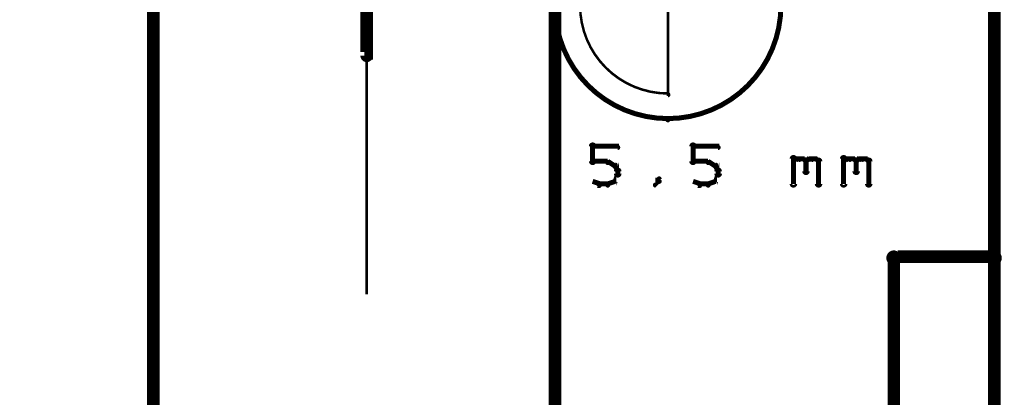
# Model space of a CAD drawing. Extents: x 35 to 575, y 26 to 553.
# Tile 74 of 125: x 211 to 250, y 344 to 359. Entities that reach past the tile are written whole.
import ezdxf

# ---------------------------------------------------------------- set-up
doc = ezdxf.new("R2010")
doc.units = 0
for name, color, linetype in [('BOTTOM', 22, 'CONTINUOUS'), ('DIMENSIONS', 3, 'CONTINUOUS'), ('DRAWING', 1, 'CONTINUOUS'), ('DRAWING2', 4, 'CONTINUOUS'), ('OUTLINES', 5, 'CONTINUOUS')]:
    doc.layers.add(name, color=color, linetype=linetype)

msp = doc.modelspace()

# ---------------------------------------------------------------- linework, layer by layer
at = {"layer": 'BOTTOM', "color": 251}
msp.add_lwpolyline([(232.5, 175, 0.5, 0.5, 0), (232.5, 375, 0, 0, 0), (232.5, 375, 0.3, 0.3, 0), (232.6, 375, 0.3, 0.3, 1), (232.4, 375, 0, 0, 0), (232.5, 374.8, 0.3, 0.3, 1), (232.5, 375.1, 0, 0, 0), (232.5, 375, 0, 0, 0), (232.5, 375, 0.5, 0.5, 0), (216.5, 375, 0, 0, 0), (216.5, 375, 0.3, 0.3, 0), (216.5, 375.1, 0.3, 0.3, 1), (216.5, 374.8, 0, 0, 0), (216.6, 375, 0.3, 0.3, 1), (216.4, 375, 0, 0, 0), (216.5, 375, 0, 0, 0), (216.5, 375, 0.5, 0.5, 0), (216.5, 175, 0.5, 0.5, 0)], format="xyseb", dxfattribs=at)
at = {"layer": 'DIMENSIONS', "color": 94}
msp.add_lwpolyline([(225, 348.5, 0.1, 0.1, 1), (225, 348.5, 0, 0, 0), (225, 348.5, 0, 0, 0), (225, 348.5, 0.1, 0.1, 0), (225, 406, 0.1, 0.1, 0), (225, 406, 0, 0, 0), (225, 406, 0.1, 0.1, 0), (225, 406, 0.1, 0.1, 1), (225, 406, 0, 0, 0)], format="xyseb", dxfattribs=at)
at = {"layer": 'DRAWING', "color": 2}
for points in [[(225.1, 381, 0.3, 0.3, 1), (224.9, 381, 0, 0, 0), (225, 381, 0, 0, 0), (225, 381, 0.5, 0.5, 0), (225, 358, 0.5, 0.5, 0), (225, 358, 0, 0, 0), (225, 358, 0.3, 0.3, 0), (224.9, 358, 0.3, 0.3, 1), (225.1, 358, 0, 0, 0)], [(233.5, 360, 0.1, 0.1, 0.414), (237, 356.5, 0, 0, 0), (237, 356.5, 0.1, 0.1, 0), (237, 356.4, 0.1, 0.1, 1), (237, 356.5, 0, 0, 0), (237, 356.5, 0.1, 0.1, 1), (237, 356.5, 0, 0, 0), (237, 356.5, 0, 0, 0), (237, 356.5, 0.1, 0.1, 0), (237, 360, 0, 0, 0)]]:
    msp.add_lwpolyline(points, format="xyseb", dxfattribs=at)
msp.add_lwpolyline([(237, 364.4, 0.1, 0.1, 1), (237, 364.5, 0, 0, 0), (237, 364.5, 0, 0, 0), (237, 364.5, 0.2, 0.2, 1), (237, 355.5, 0, 0, 0), (237, 355.5, 0.1, 0.1, 0), (237, 355.4, 0.1, 0.1, 1), (237, 355.5, 0, 0, 0), (237, 355.5, 0.1, 0.1, 1), (237, 355.4, 0, 0, 0), (237, 355.5, 0, 0, 0), (237, 355.5, 0.2, 0.2, 1), (237, 364.5, 0.2, 0.2, 0), (237, 364.5, 0, 0, 0), (237, 364.5, 0.1, 0.1, 0), (237, 364.5, 0.1, 0.1, 1), (237, 364.4, 0, 0, 0)], format="xyseb", close=True, dxfattribs=at)
at = {"layer": 'DRAWING2', "color": 171}
for points in [[(250, 175, 0.5, 0.5, 0), (250, 375, 0, 0, 0), (250, 375, 0.3, 0.3, 0), (250.1, 375, 0.3, 0.3, 1), (249.9, 375, 0, 0, 0), (250, 374.8, 0.3, 0.3, 1), (250, 375.1, 0, 0, 0), (250, 375, 0, 0, 0), (250, 375, 0.5, 0.5, 0), (95, 375, 0, 0, 0), (95, 375, 0.3, 0.3, 0), (95, 375.1, 0.3, 0.3, 1), (95, 374.8, 0, 0, 0), (95.1, 375, 0.3, 0.3, 1), (94.9, 375, 0, 0, 0), (95, 375, 0, 0, 0), (95, 375, 0.5, 0.5, 0), (95, 175, 0.5, 0.5, 0)], [(233.9, 353.8, 0.1, 0.1, 1), (234.1, 353.8, 0, 0, 0), (234, 353.8, 0, 0, 0), (234, 353.8, 0.2, 0.2, 0), (234, 354.4, 0.2, 0.2, 0), (234, 354.4, 0, 0, 0), (234, 354.4, 0.1, 0.1, 0), (234.1, 354.4, 0.1, 0.1, 1), (233.9, 354.4, 0, 0, 0)], [(237.9, 353.8, 0.1, 0.1, 1), (238.1, 353.8, 0, 0, 0), (238, 353.8, 0, 0, 0), (238, 353.8, 0.2, 0.2, 0), (238, 354.4, 0.2, 0.2, 0), (238, 354.4, 0, 0, 0), (238, 354.4, 0.1, 0.1, 0), (238.1, 354.4, 0.1, 0.1, 1), (237.9, 354.4, 0, 0, 0)], [(234, 354.4, 0.1, 0.1, 1), (234, 354.3, 0, 0, 0), (234, 354.4, 0, 0, 0), (234, 354.4, 0.2, 0.2, 0), (235, 354.4, 0.2, 0.2, 0), (235, 354.4, 0, 0, 0), (235, 354.4, 0.1, 0.1, 0), (235, 354.3, 0.1, 0.1, 1), (235, 354.4, 0, 0, 0)], [(238, 354.4, 0.1, 0.1, 1), (238, 354.3, 0, 0, 0), (238, 354.4, 0, 0, 0), (238, 354.4, 0.2, 0.2, 0), (239, 354.4, 0.2, 0.2, 0), (239, 354.4, 0, 0, 0), (239, 354.4, 0.1, 0.1, 0), (239, 354.3, 0.1, 0.1, 1), (239, 354.4, 0, 0, 0)], [(234.6, 353.7, 0.1, 0.1, 1), (234.6, 353.8, 0, 0, 0), (234.6, 353.8, 0, 0, 0), (234.6, 353.8, 0.2, 0.2, 0), (234, 353.8, 0.2, 0.2, 0), (234, 353.8, 0, 0, 0), (234, 353.8, 0.1, 0.1, 0), (234, 353.8, 0.1, 0.1, 1), (234, 353.7, 0, 0, 0)], [(234.9, 353.6, 0.1, 0.1, 1), (234.9, 353.7, 0, 0, 0), (234.9, 353.6, 0, 0, 0), (234.9, 353.6, 0.2, 0.2, 0), (234.6, 353.8, 0.2, 0.2, 0), (234.6, 353.8, 0, 0, 0), (234.6, 353.8, 0.1, 0.1, 0), (234.6, 353.8, 0.1, 0.1, 1), (234.6, 353.7, 0, 0, 0)], [(238.6, 353.7, 0.1, 0.1, 1), (238.6, 353.8, 0, 0, 0), (238.6, 353.8, 0, 0, 0), (238.6, 353.8, 0.2, 0.2, 0), (238, 353.8, 0.2, 0.2, 0), (238, 353.8, 0, 0, 0), (238, 353.8, 0.1, 0.1, 0), (238, 353.8, 0.1, 0.1, 1), (238, 353.7, 0, 0, 0)], [(238.9, 353.6, 0.1, 0.1, 1), (238.9, 353.7, 0, 0, 0), (238.9, 353.6, 0, 0, 0), (238.9, 353.6, 0.2, 0.2, 0), (238.6, 353.8, 0.2, 0.2, 0), (238.6, 353.8, 0, 0, 0), (238.6, 353.8, 0.1, 0.1, 0), (238.6, 353.8, 0.1, 0.1, 1), (238.6, 353.7, 0, 0, 0)], [(241.9, 352.9, 0.1, 0.1, 1), (242.1, 352.9, 0, 0, 0), (242, 352.9, 0, 0, 0), (242, 352.9, 0.2, 0.2, 0), (242, 353.9, 0.2, 0.2, 0), (242, 353.9, 0, 0, 0), (242, 353.9, 0.1, 0.1, 0), (242.1, 353.9, 0.1, 0.1, 1), (241.9, 353.9, 0, 0, 0)], [(242, 353.8, 0.1, 0.1, 1), (242, 353.7, 0, 0, 0), (242, 353.8, 0, 0, 0), (242, 353.8, 0.2, 0.2, 0), (242.1, 353.9, 0.2, 0.2, 0), (242.1, 353.9, 0, 0, 0), (242.1, 353.9, 0.1, 0.1, 0), (242.2, 353.8, 0.1, 0.1, 1), (242.1, 353.9, 0, 0, 0)], [(242.1, 353.9, 0.1, 0.1, 1), (242.1, 353.8, 0, 0, 0), (242.1, 353.9, 0, 0, 0), (242.1, 353.9, 0.2, 0.2, 0), (242.4, 353.9, 0.2, 0.2, 0), (242.4, 353.9, 0, 0, 0), (242.4, 353.9, 0.1, 0.1, 0), (242.4, 353.8, 0.1, 0.1, 1), (242.4, 353.9, 0, 0, 0)], [(242.4, 353.9, 0.1, 0.1, 1), (242.3, 353.8, 0, 0, 0), (242.4, 353.9, 0, 0, 0), (242.4, 353.9, 0.2, 0.2, 0), (242.5, 353.8, 0.2, 0.2, 0), (242.5, 353.8, 0, 0, 0), (242.5, 353.8, 0.1, 0.1, 0), (242.5, 353.7, 0.1, 0.1, 1), (242.5, 353.8, 0, 0, 0)], [(242.6, 353.8, 0.1, 0.1, 1), (242.4, 353.8, 0, 0, 0), (242.5, 353.8, 0, 0, 0), (242.5, 353.8, 0.2, 0.2, 0), (242.5, 353.4, 0.2, 0.2, 0), (242.5, 353.4, 0, 0, 0), (242.5, 353.4, 0.1, 0.1, 0), (242.4, 353.4, 0.1, 0.1, 1), (242.6, 353.4, 0, 0, 0)], [(242.5, 353.8, 0.1, 0.1, 1), (242.5, 353.7, 0, 0, 0), (242.5, 353.8, 0, 0, 0), (242.5, 353.8, 0.2, 0.2, 0), (242.6, 353.9, 0.2, 0.2, 0), (242.6, 353.9, 0, 0, 0), (242.6, 353.9, 0.1, 0.1, 0), (242.7, 353.8, 0.1, 0.1, 1), (242.6, 353.9, 0, 0, 0)], [(242.6, 353.9, 0.1, 0.1, 1), (242.6, 353.8, 0, 0, 0), (242.6, 353.9, 0, 0, 0), (242.6, 353.9, 0.2, 0.2, 0), (242.9, 353.9, 0.2, 0.2, 0), (242.9, 353.9, 0, 0, 0), (242.9, 353.9, 0.1, 0.1, 0), (242.9, 353.8, 0.1, 0.1, 1), (242.9, 353.9, 0, 0, 0)], [(242.9, 353.9, 0.1, 0.1, 1), (242.8, 353.8, 0, 0, 0), (242.9, 353.9, 0, 0, 0), (242.9, 353.9, 0.2, 0.2, 0), (243, 353.8, 0.2, 0.2, 0), (243, 353.8, 0, 0, 0), (243, 353.8, 0.1, 0.1, 0), (243, 353.7, 0.1, 0.1, 1), (243, 353.8, 0, 0, 0)], [(243.1, 353.8, 0.1, 0.1, 1), (242.9, 353.8, 0, 0, 0), (243, 353.8, 0, 0, 0), (243, 353.8, 0.2, 0.2, 0), (243, 352.9, 0.2, 0.2, 0), (243, 352.9, 0, 0, 0), (243, 352.9, 0.1, 0.1, 0), (242.9, 352.9, 0.1, 0.1, 1), (243.1, 352.9, 0, 0, 0)], [(243.9, 352.9, 0.1, 0.1, 1), (244.1, 352.9, 0, 0, 0), (244, 352.9, 0, 0, 0), (244, 352.9, 0.2, 0.2, 0), (244, 353.9, 0.2, 0.2, 0), (244, 353.9, 0, 0, 0), (244, 353.9, 0.1, 0.1, 0), (244.1, 353.9, 0.1, 0.1, 1), (243.9, 353.9, 0, 0, 0)], [(244, 353.8, 0.1, 0.1, 1), (244, 353.7, 0, 0, 0), (244, 353.8, 0, 0, 0), (244, 353.8, 0.2, 0.2, 0), (244.1, 353.9, 0.2, 0.2, 0), (244.1, 353.9, 0, 0, 0), (244.1, 353.9, 0.1, 0.1, 0), (244.2, 353.8, 0.1, 0.1, 1), (244.1, 353.9, 0, 0, 0)], [(244.1, 353.9, 0.1, 0.1, 1), (244.1, 353.8, 0, 0, 0), (244.1, 353.9, 0, 0, 0), (244.1, 353.9, 0.2, 0.2, 0), (244.4, 353.9, 0.2, 0.2, 0), (244.4, 353.9, 0, 0, 0), (244.4, 353.9, 0.1, 0.1, 0), (244.4, 353.8, 0.1, 0.1, 1), (244.4, 353.9, 0, 0, 0)], [(244.4, 353.9, 0.1, 0.1, 1), (244.3, 353.8, 0, 0, 0), (244.4, 353.9, 0, 0, 0), (244.4, 353.9, 0.2, 0.2, 0), (244.5, 353.8, 0.2, 0.2, 0), (244.5, 353.8, 0, 0, 0), (244.5, 353.8, 0.1, 0.1, 0), (244.5, 353.7, 0.1, 0.1, 1), (244.5, 353.8, 0, 0, 0)], [(244.6, 353.8, 0.1, 0.1, 1), (244.4, 353.8, 0, 0, 0), (244.5, 353.8, 0, 0, 0), (244.5, 353.8, 0.2, 0.2, 0), (244.5, 353.4, 0.2, 0.2, 0), (244.5, 353.4, 0, 0, 0), (244.5, 353.4, 0.1, 0.1, 0), (244.4, 353.4, 0.1, 0.1, 1), (244.6, 353.4, 0, 0, 0)], [(244.5, 353.8, 0.1, 0.1, 1), (244.5, 353.7, 0, 0, 0), (244.5, 353.8, 0, 0, 0), (244.5, 353.8, 0.2, 0.2, 0), (244.6, 353.9, 0.2, 0.2, 0), (244.6, 353.9, 0, 0, 0), (244.6, 353.9, 0.1, 0.1, 0), (244.7, 353.8, 0.1, 0.1, 1), (244.6, 353.9, 0, 0, 0)], [(244.6, 353.9, 0.1, 0.1, 1), (244.6, 353.8, 0, 0, 0), (244.6, 353.9, 0, 0, 0), (244.6, 353.9, 0.2, 0.2, 0), (244.9, 353.9, 0.2, 0.2, 0), (244.9, 353.9, 0, 0, 0), (244.9, 353.9, 0.1, 0.1, 0), (244.9, 353.8, 0.1, 0.1, 1), (244.9, 353.9, 0, 0, 0)], [(244.9, 353.9, 0.1, 0.1, 1), (244.8, 353.8, 0, 0, 0), (244.9, 353.9, 0, 0, 0), (244.9, 353.9, 0.2, 0.2, 0), (245, 353.8, 0.2, 0.2, 0), (245, 353.8, 0, 0, 0), (245, 353.8, 0.1, 0.1, 0), (245, 353.7, 0.1, 0.1, 1), (245, 353.8, 0, 0, 0)], [(245.1, 353.8, 0.1, 0.1, 1), (244.9, 353.8, 0, 0, 0), (245, 353.8, 0, 0, 0), (245, 353.8, 0.2, 0.2, 0), (245, 352.9, 0.2, 0.2, 0), (245, 352.9, 0, 0, 0), (245, 352.9, 0.1, 0.1, 0), (244.9, 352.9, 0.1, 0.1, 1), (245.1, 352.9, 0, 0, 0)], [(234.8, 353, 0.1, 0.1, 1), (234.9, 353, 0, 0, 0), (234.9, 353, 0, 0, 0), (234.9, 353, 0.2, 0.2, 0), (235, 353.3, 0.2, 0.2, 0), (235, 353.3, 0, 0, 0), (235, 353.3, 0.1, 0.1, 0), (235, 353.2, 0.1, 0.1, 1), (235, 353.3, 0, 0, 0)], [(235, 353.4, 0.1, 0.1, 1), (235, 353.4, 0, 0, 0), (235, 353.4, 0, 0, 0), (235, 353.4, 0.2, 0.2, 0), (234.9, 353.6, 0.2, 0.2, 0), (234.9, 353.6, 0, 0, 0), (234.9, 353.6, 0.1, 0.1, 0), (234.9, 353.6, 0.1, 0.1, 1), (234.8, 353.6, 0, 0, 0)], [(234.9, 353.3, 0.1, 0.1, 1), (235.1, 353.3, 0, 0, 0), (235, 353.3, 0, 0, 0), (235, 353.3, 0.2, 0.2, 0), (235, 353.4, 0.2, 0.2, 0), (235, 353.4, 0, 0, 0), (235, 353.4, 0.1, 0.1, 0), (235.1, 353.4, 0.1, 0.1, 1), (234.9, 353.4, 0, 0, 0)], [(238.8, 353, 0.1, 0.1, 1), (238.9, 353, 0, 0, 0), (238.9, 353, 0, 0, 0), (238.9, 353, 0.2, 0.2, 0), (239, 353.3, 0.2, 0.2, 0), (239, 353.3, 0, 0, 0), (239, 353.3, 0.1, 0.1, 0), (239, 353.2, 0.1, 0.1, 1), (239, 353.3, 0, 0, 0)], [(239, 353.4, 0.1, 0.1, 1), (239, 353.4, 0, 0, 0), (239, 353.4, 0, 0, 0), (239, 353.4, 0.2, 0.2, 0), (238.9, 353.6, 0.2, 0.2, 0), (238.9, 353.6, 0, 0, 0), (238.9, 353.6, 0.1, 0.1, 0), (238.9, 353.6, 0.1, 0.1, 1), (238.8, 353.6, 0, 0, 0)], [(238.9, 353.3, 0.1, 0.1, 1), (239.1, 353.3, 0, 0, 0), (239, 353.3, 0, 0, 0), (239, 353.3, 0.2, 0.2, 0), (239, 353.4, 0.2, 0.2, 0), (239, 353.4, 0, 0, 0), (239, 353.4, 0.1, 0.1, 0), (239.1, 353.4, 0.1, 0.1, 1), (238.9, 353.4, 0, 0, 0)], [(234, 353, 0.1, 0.1, 1), (234, 353, 0, 0, 0), (234, 353, 0, 0, 0), (234, 353, 0.2, 0.2, 0), (234.3, 352.9, 0.2, 0.2, 0), (234.3, 352.9, 0, 0, 0), (234.3, 352.9, 0.1, 0.1, 0), (234.2, 352.8, 0.1, 0.1, 1), (234.3, 352.9, 0, 0, 0)], [(234.6, 352.9, 0.1, 0.1, 1), (234.6, 352.8, 0, 0, 0), (234.6, 352.9, 0, 0, 0), (234.6, 352.9, 0.2, 0.2, 0), (234.9, 353, 0.2, 0.2, 0), (234.9, 353, 0, 0, 0), (234.9, 353, 0.1, 0.1, 0), (234.9, 353, 0.1, 0.1, 1), (234.9, 353, 0, 0, 0)], [(236.5, 352.9, 0.1, 0.1, 1), (236.5, 352.8, 0, 0, 0), (236.5, 352.9, 0, 0, 0), (236.5, 352.9, 0.2, 0.2, 0), (236.6, 353, 0.2, 0.2, 0), (236.6, 353, 0, 0, 0), (236.6, 353, 0.1, 0.1, 0), (236.7, 353, 0.1, 0.1, 1), (236.6, 353, 0, 0, 0)], [(236.6, 353, 0.1, 0.1, 1), (236.7, 353, 0, 0, 0), (236.6, 353, 0, 0, 0), (236.6, 353, 0.2, 0.2, 0), (236.6, 353.1, 0.2, 0.2, 0), (236.6, 353.1, 0, 0, 0), (236.6, 353.1, 0.1, 0.1, 0), (236.7, 353.1, 0.1, 0.1, 1), (236.6, 353.1, 0, 0, 0)], [(238, 353, 0.1, 0.1, 1), (238, 353, 0, 0, 0), (238, 353, 0, 0, 0), (238, 353, 0.2, 0.2, 0), (238.3, 352.9, 0.2, 0.2, 0), (238.3, 352.9, 0, 0, 0), (238.3, 352.9, 0.1, 0.1, 0), (238.2, 352.8, 0.1, 0.1, 1), (238.3, 352.9, 0, 0, 0)], [(238.6, 352.9, 0.1, 0.1, 1), (238.6, 352.8, 0, 0, 0), (238.6, 352.9, 0, 0, 0), (238.6, 352.9, 0.2, 0.2, 0), (238.9, 353, 0.2, 0.2, 0), (238.9, 353, 0, 0, 0), (238.9, 353, 0.1, 0.1, 0), (238.9, 353, 0.1, 0.1, 1), (238.9, 353, 0, 0, 0)], [(234.3, 352.9, 0.1, 0.1, 1), (234.3, 352.8, 0, 0, 0), (234.3, 352.9, 0, 0, 0), (234.3, 352.9, 0.2, 0.2, 0), (234.6, 352.9, 0.2, 0.2, 0), (234.6, 352.9, 0, 0, 0), (234.6, 352.9, 0.1, 0.1, 0), (234.6, 352.8, 0.1, 0.1, 1), (234.6, 352.9, 0, 0, 0)], [(238.3, 352.9, 0.1, 0.1, 1), (238.3, 352.8, 0, 0, 0), (238.3, 352.9, 0, 0, 0), (238.3, 352.9, 0.2, 0.2, 0), (238.6, 352.9, 0.2, 0.2, 0), (238.6, 352.9, 0, 0, 0), (238.6, 352.9, 0.1, 0.1, 0), (238.6, 352.8, 0.1, 0.1, 1), (238.6, 352.9, 0, 0, 0)]]:
    msp.add_lwpolyline(points, format="xyseb", dxfattribs=at)
at = {"layer": 'OUTLINES', "color": 11}
msp.add_lwpolyline([(250, 367, 0.5, 0.5, 0), (250, 350, 0, 0, 0), (250, 350, 0.3, 0.3, 0), (249.9, 350, 0.3, 0.3, 1), (250.1, 350, 0, 0, 0), (250, 349.8, 0.3, 0.3, 1), (250, 350.1, 0, 0, 0), (250, 350, 0, 0, 0), (250, 350, 0.5, 0.5, 0), (246, 350, 0, 0, 0), (246, 350, 0.3, 0.3, 0), (246, 350.1, 0.3, 0.3, 1), (246, 349.8, 0, 0, 0), (246.1, 350, 0.3, 0.3, 1), (245.9, 350, 0, 0, 0), (246, 350, 0, 0, 0), (246, 350, 0.5, 0.5, 0), (246, 329.5, 0, 0, 0)], format="xyseb", dxfattribs=at)

doc.saveas('drawing.dxf')
